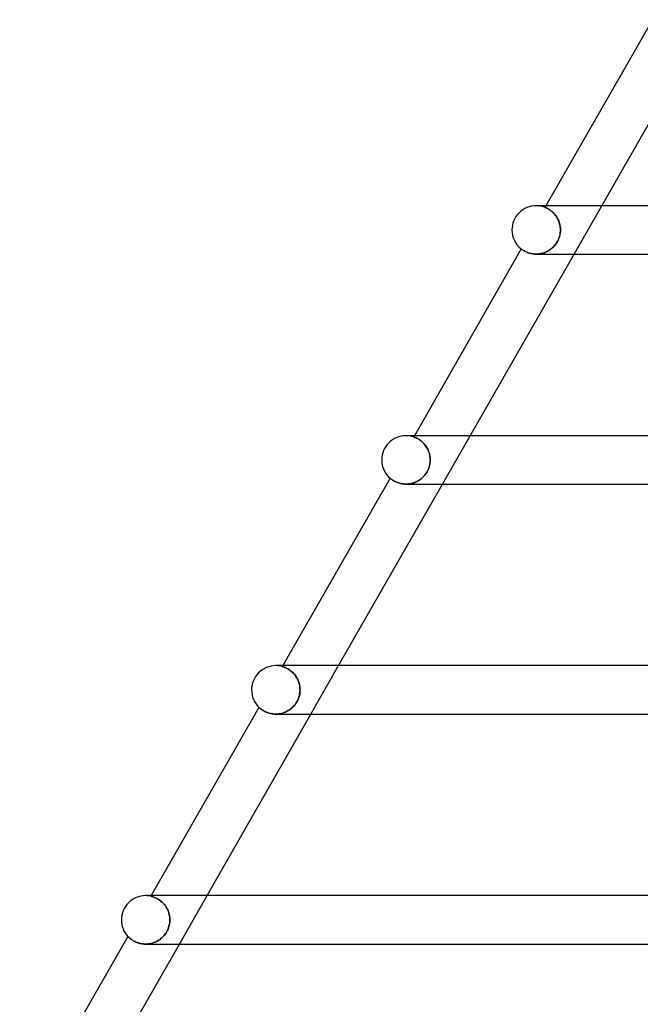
# Model space of a CAD drawing. Header units: millimetres. Extents: x -660 to 660, y -2 to 380.
# Tile 10 of 103: x -483 to -431, y 242 to 323. Entities that reach past the tile are written whole.
import ezdxf

# ---------------------------------------------------------------- set-up
doc = ezdxf.new("R2010")
doc.units = ezdxf.units.MM
doc.layers.add('HIDDEN', color=7, linetype='Continuous')
doc.layers.add('THICK', color=7, linetype='Continuous')

msp = doc.modelspace()

# ---------------------------------------------------------------- linework, layer by layer
at = {"layer": 'HIDDEN'}
for p, q in [((-439.868, 308), (-440, 308)), ((-439.187, 308), (-439.267, 307.861)), ((-439.263, 307.859), (-439.267, 307.861)), ((-439.267, 307.861), (-439.264, 307.86)), ((-439.264, 307.86), (-439.255, 307.856)), ((-439.254, 307.856), (-439.263, 307.859)), ((-439.255, 307.856), (-439.241, 307.851)), ((-439.24, 307.85), (-439.254, 307.856)), ((-439.241, 307.851), (-439.222, 307.843)), ((-439.22, 307.842), (-439.24, 307.85)), ((-439.222, 307.843), (-439.199, 307.833)), ((-439.195, 307.831), (-439.22, 307.842)), ((-439.199, 307.833), (-439.171, 307.82)), ((-439.166, 307.818), (-439.195, 307.831)), ((-439.171, 307.82), (-439.139, 307.805)), ((-439.133, 307.803), (-439.166, 307.818)), ((-439.139, 307.805), (-439.103, 307.788)), ((-439.096, 307.784), (-439.133, 307.803)), ((-439.103, 307.788), (-439.063, 307.767)), ((-439.054, 307.763), (-439.096, 307.784)), ((-439.063, 307.767), (-439.02, 307.744)), ((-439.01, 307.738), (-439.054, 307.763)), ((-439.02, 307.744), (-438.973, 307.717)), ((-438.962, 307.711), (-439.01, 307.738)), ((-438.973, 307.717), (-438.924, 307.687)), ((-438.911, 307.679), (-438.962, 307.711)), ((-438.924, 307.687), (-438.872, 307.653)), ((-438.858, 307.643), (-438.911, 307.679)), ((-438.872, 307.653), (-438.818, 307.615)), ((-438.803, 307.604), (-438.858, 307.643)), ((-438.818, 307.615), (-438.762, 307.572)), ((-438.746, 307.56), (-438.803, 307.604)), ((-438.762, 307.572), (-438.704, 307.526)), ((-438.688, 307.512), (-438.746, 307.56)), ((-438.704, 307.526), (-438.646, 307.474)), ((-438.629, 307.459), (-438.688, 307.512)), ((-438.646, 307.474), (-438.587, 307.419)), ((-436.866, 304), (-434.579, 308)), ((-438.57, 307.401), (-438.629, 307.459)), ((-438.587, 307.419), (-438.529, 307.358)), ((-438.511, 307.339), (-438.57, 307.401)), ((-438.529, 307.358), (-438.471, 307.293)), ((-438.453, 307.272), (-438.511, 307.339)), ((-438.471, 307.293), (-438.413, 307.222)), ((-438.398, 307.202), (-438.453, 307.272)), ((-438.413, 307.222), (-438.358, 307.147)), ((-438.344, 307.127), (-438.398, 307.202)), ((-438.358, 307.147), (-438.305, 307.068)), ((-438.293, 307.048), (-438.344, 307.127)), ((-438.305, 307.068), (-438.256, 306.985)), ((-438.244, 306.965), (-438.293, 307.048)), ((-438.256, 306.985), (-438.209, 306.898)), ((-438.199, 306.878), (-438.244, 306.965)), ((-438.209, 306.898), (-438.166, 306.808)), ((-438.158, 306.788), (-438.199, 306.878)), ((-438.166, 306.808), (-438.127, 306.714)), ((-438.121, 306.696), (-438.158, 306.788)), ((-438.127, 306.714), (-438.093, 306.618)), ((-438.088, 306.601), (-438.121, 306.696)), ((-438.093, 306.618), (-438.064, 306.519)), ((-438.06, 306.505), (-438.088, 306.601)), ((-438.064, 306.519), (-438.04, 306.418)), ((-438.037, 306.406), (-438.06, 306.505)), ((-438.04, 306.418), (-438.021, 306.316)), ((-438.019, 306.306), (-438.037, 306.406)), ((-438.021, 306.316), (-438.007, 306.212)), ((-438.006, 306.205), (-438.019, 306.306)), ((-438, 305.861), (-438.015, 305.722)), ((-438.009, 305.77), (-437.999, 305.885)), ((-438.007, 306.212), (-437.998, 306.106)), ((-437.998, 306.103), (-438.006, 306.205)), ((-437.995, 306), (-438, 305.861)), ((-437.999, 305.885), (-437.995, 306)), ((-437.998, 306.106), (-437.995, 306)), ((-437.995, 306), (-437.998, 306.103)), ((-438.237, 305.048), (-438.31, 304.924)), ((-438.28, 304.972), (-438.219, 305.082)), ((-438.173, 305.176), (-438.237, 305.048)), ((-438.219, 305.082), (-438.165, 305.195)), ((-438.119, 305.308), (-438.173, 305.176)), ((-438.165, 305.195), (-438.119, 305.309)), ((-438.074, 305.444), (-438.119, 305.308)), ((-438.119, 305.309), (-438.08, 305.424)), ((-438.08, 305.424), (-438.049, 305.539)), ((-438.04, 305.582), (-438.074, 305.444)), ((-438.049, 305.539), (-438.025, 305.655)), ((-438.015, 305.722), (-438.04, 305.582)), ((-438.025, 305.655), (-438.009, 305.77)), ((-441.232, 304.424), (-441.228, 304.422)), ((-441.228, 304.422), (-441.219, 304.414)), ((-441.219, 304.414), (-441.204, 304.403)), ((-441.204, 304.403), (-441.183, 304.388)), ((-441.183, 304.388), (-441.157, 304.369)), ((-441.157, 304.369), (-441.125, 304.347)), ((-441.125, 304.347), (-441.088, 304.322)), ((-441.088, 304.322), (-441.046, 304.296)), ((-441.046, 304.296), (-440.998, 304.267)), ((-440.998, 304.267), (-440.944, 304.238)), ((-440.944, 304.238), (-440.885, 304.207)), ((-439.137, 304.194), (-439.036, 304.245)), ((-438.996, 304.267), (-439.113, 304.205)), ((-439.036, 304.245), (-438.938, 304.302)), ((-438.884, 304.337), (-438.996, 304.267)), ((-438.938, 304.302), (-438.843, 304.365)), ((-438.776, 304.415), (-438.884, 304.337)), ((-438.843, 304.365), (-438.752, 304.434)), ((-438.672, 304.5), (-438.776, 304.415)), ((-438.752, 304.434), (-438.664, 304.508)), ((-438.573, 304.594), (-438.672, 304.5)), ((-438.664, 304.508), (-438.579, 304.588)), ((-438.579, 304.588), (-438.498, 304.675)), ((-438.479, 304.696), (-438.573, 304.594)), ((-438.498, 304.675), (-438.42, 304.768)), ((-438.391, 304.806), (-438.479, 304.696)), ((-438.42, 304.768), (-438.348, 304.866)), ((-438.31, 304.924), (-438.391, 304.806)), ((-438.348, 304.866), (-438.28, 304.972)), ((-440.885, 304.207), (-440.819, 304.176)), ((-440.819, 304.176), (-440.748, 304.146)), ((-440.748, 304.146), (-440.671, 304.117)), ((-440.671, 304.117), (-440.588, 304.089)), ((-440.588, 304.089), (-440.501, 304.064)), ((-440.501, 304.064), (-440.408, 304.043)), ((-440.408, 304.043), (-440.311, 304.025)), ((-440.311, 304.025), (-440.208, 304.011)), ((-440.208, 304.011), (-440.103, 304.003)), ((-440.103, 304.003), (-439.995, 304)), ((-439.867, 304.004), (-439.995, 304)), ((-439.995, 304), (-439.888, 304.003)), ((-439.888, 304.003), (-439.78, 304.012)), ((-439.739, 304.017), (-439.867, 304.004)), ((-439.78, 304.012), (-439.671, 304.027)), ((-439.61, 304.037), (-439.739, 304.017)), ((-439.671, 304.027), (-439.562, 304.048)), ((-439.482, 304.067), (-439.61, 304.037)), ((-439.562, 304.048), (-439.454, 304.075)), ((-439.356, 304.105), (-439.482, 304.067)), ((-439.454, 304.075), (-439.347, 304.108)), ((-439.233, 304.151), (-439.356, 304.105)), ((-439.347, 304.108), (-439.241, 304.148)), ((-439.241, 304.148), (-439.137, 304.194)), ((-439.113, 304.205), (-439.233, 304.151)), ((-450.614, 289), (-450.75, 289)), ((-450.051, 289), (-450.111, 288.895)), ((-450.108, 288.894), (-450.111, 288.895)), ((-450.111, 288.895), (-450.108, 288.894)), ((-450.1, 288.891), (-450.108, 288.894)), ((-450.108, 288.894), (-450.098, 288.891)), ((-450.086, 288.887), (-450.1, 288.891)), ((-450.098, 288.891), (-450.083, 288.886)), ((-450.066, 288.88), (-450.086, 288.887)), ((-450.083, 288.886), (-450.062, 288.878)), ((-450.041, 288.87), (-450.066, 288.88)), ((-450.062, 288.878), (-450.036, 288.869)), ((-450.011, 288.859), (-450.041, 288.87)), ((-450.036, 288.869), (-450.006, 288.857)), ((-449.976, 288.845), (-450.011, 288.859)), ((-450.006, 288.857), (-449.971, 288.842)), ((-449.937, 288.828), (-449.976, 288.845)), ((-449.971, 288.842), (-449.932, 288.825)), ((-449.893, 288.808), (-449.937, 288.828)), ((-449.932, 288.825), (-449.889, 288.806)), ((-449.846, 288.785), (-449.893, 288.808)), ((-449.889, 288.806), (-449.842, 288.783)), ((-449.794, 288.758), (-449.846, 288.785)), ((-449.842, 288.783), (-449.792, 288.757)), ((-447.731, 285), (-445.443, 289)), ((-449.74, 288.727), (-449.794, 288.758)), ((-449.792, 288.757), (-449.739, 288.727)), ((-449.683, 288.693), (-449.74, 288.727)), ((-449.739, 288.727), (-449.683, 288.693)), ((-449.623, 288.654), (-449.683, 288.693)), ((-449.683, 288.693), (-449.624, 288.654)), ((-449.624, 288.654), (-449.563, 288.612)), ((-449.561, 288.61), (-449.623, 288.654)), ((-449.563, 288.612), (-449.501, 288.564)), ((-449.498, 288.562), (-449.561, 288.61)), ((-449.501, 288.564), (-449.439, 288.513)), ((-449.434, 288.509), (-449.498, 288.562)), ((-449.439, 288.513), (-449.376, 288.456)), ((-449.371, 288.451), (-449.434, 288.509)), ((-449.376, 288.456), (-449.313, 288.394)), ((-449.307, 288.388), (-449.371, 288.451)), ((-449.313, 288.394), (-449.25, 288.327)), ((-449.245, 288.321), (-449.307, 288.388)), ((-449.25, 288.327), (-449.189, 288.255)), ((-449.184, 288.248), (-449.245, 288.321)), ((-449.189, 288.255), (-449.13, 288.178)), ((-449.124, 288.17), (-449.184, 288.248)), ((-449.13, 288.178), (-449.074, 288.097)), ((-449.068, 288.088), (-449.124, 288.17)), ((-449.074, 288.097), (-449.021, 288.012)), ((-449.015, 288.002), (-449.068, 288.088)), ((-449.021, 288.012), (-448.971, 287.922)), ((-448.966, 287.912), (-449.015, 288.002)), ((-448.971, 287.922), (-448.926, 287.829)), ((-448.921, 287.819), (-448.966, 287.912)), ((-448.926, 287.829), (-448.885, 287.733)), ((-448.881, 287.723), (-448.921, 287.819)), ((-448.885, 287.733), (-448.849, 287.634)), ((-448.845, 287.624), (-448.881, 287.723)), ((-448.849, 287.634), (-448.818, 287.533)), ((-448.815, 287.524), (-448.845, 287.624)), ((-448.818, 287.533), (-448.792, 287.429)), ((-448.79, 287.422), (-448.815, 287.524)), ((-448.792, 287.429), (-448.772, 287.324)), ((-448.771, 287.318), (-448.79, 287.422)), ((-448.772, 287.324), (-448.757, 287.217)), ((-448.757, 287.213), (-448.771, 287.318)), ((-448.757, 287.217), (-448.749, 287.109)), ((-448.748, 287.107), (-448.757, 287.213)), ((-448.888, 286.26), (-448.844, 286.379)), ((-448.828, 286.431), (-448.866, 286.316)), ((-448.844, 286.379), (-448.809, 286.502)), ((-448.798, 286.546), (-448.828, 286.431)), ((-448.809, 286.502), (-448.781, 286.626)), ((-448.775, 286.66), (-448.798, 286.546)), ((-448.781, 286.626), (-448.761, 286.751)), ((-448.758, 286.774), (-448.775, 286.66)), ((-448.761, 286.751), (-448.749, 286.876)), ((-448.749, 286.887), (-448.758, 286.774)), ((-448.749, 287.109), (-448.746, 287)), ((-448.749, 286.876), (-448.746, 287)), ((-448.746, 287), (-448.749, 286.887)), ((-448.746, 287), (-448.748, 287.107)), ((-449.413, 285.508), (-449.503, 285.433)), ((-449.472, 285.458), (-449.381, 285.537)), ((-449.328, 285.59), (-449.413, 285.508)), ((-449.381, 285.537), (-449.295, 285.624)), ((-449.245, 285.677), (-449.328, 285.59)), ((-449.295, 285.624), (-449.212, 285.716)), ((-449.168, 285.771), (-449.245, 285.677)), ((-449.212, 285.716), (-449.134, 285.815)), ((-449.095, 285.871), (-449.168, 285.771)), ((-449.134, 285.815), (-449.062, 285.921)), ((-449.027, 285.978), (-449.095, 285.871)), ((-449.062, 285.921), (-448.997, 286.03)), ((-448.965, 286.089), (-449.027, 285.978)), ((-448.997, 286.03), (-448.939, 286.143)), ((-448.912, 286.202), (-448.965, 286.089)), ((-448.939, 286.143), (-448.888, 286.26)), ((-448.866, 286.316), (-448.912, 286.202)), ((-452.06, 285.488), (-452.057, 285.485)), ((-452.057, 285.485), (-452.048, 285.478)), ((-452.048, 285.478), (-452.034, 285.467)), ((-452.034, 285.467), (-452.014, 285.45)), ((-452.014, 285.45), (-451.989, 285.43)), ((-451.989, 285.43), (-451.958, 285.406)), ((-451.958, 285.406), (-451.921, 285.379)), ((-451.921, 285.379), (-451.879, 285.35)), ((-451.879, 285.35), (-451.832, 285.319)), ((-451.832, 285.319), (-451.78, 285.286)), ((-451.78, 285.286), (-451.722, 285.253)), ((-451.722, 285.253), (-451.658, 285.219)), ((-451.658, 285.219), (-451.589, 285.186)), ((-451.589, 285.186), (-451.515, 285.153)), ((-451.515, 285.153), (-451.435, 285.122)), ((-451.435, 285.122), (-451.349, 285.093)), ((-451.349, 285.093), (-451.258, 285.066)), ((-451.258, 285.066), (-451.163, 285.044)), ((-451.163, 285.044), (-451.064, 285.025)), ((-451.064, 285.025), (-450.961, 285.012)), ((-450.961, 285.012), (-450.854, 285.003)), ((-450.854, 285.003), (-450.745, 285)), ((-450.638, 285.003), (-450.746, 285)), ((-450.745, 285), (-450.634, 285.003)), ((-450.529, 285.012), (-450.638, 285.003)), ((-450.634, 285.003), (-450.522, 285.013)), ((-450.42, 285.027), (-450.529, 285.012)), ((-450.522, 285.013), (-450.41, 285.028)), ((-450.312, 285.048), (-450.42, 285.027)), ((-450.41, 285.028), (-450.297, 285.051)), ((-450.204, 285.075), (-450.312, 285.048)), ((-450.297, 285.051), (-450.186, 285.08)), ((-450.098, 285.108), (-450.204, 285.075)), ((-450.186, 285.08), (-450.077, 285.115)), ((-449.993, 285.147), (-450.098, 285.108)), ((-450.077, 285.115), (-449.969, 285.157)), ((-449.89, 285.192), (-449.993, 285.147)), ((-449.969, 285.157), (-449.864, 285.205)), ((-449.789, 285.244), (-449.89, 285.192)), ((-449.864, 285.205), (-449.762, 285.259)), ((-449.691, 285.301), (-449.789, 285.244)), ((-449.762, 285.259), (-449.662, 285.319)), ((-449.595, 285.364), (-449.691, 285.301)), ((-449.662, 285.319), (-449.566, 285.385)), ((-449.503, 285.433), (-449.595, 285.364)), ((-449.566, 285.385), (-449.472, 285.458)), ((-460.916, 270), (-460.958, 269.925)), ((-460.955, 269.924), (-460.958, 269.925)), ((-460.958, 269.925), (-460.955, 269.924)), ((-460.946, 269.922), (-460.955, 269.924)), ((-460.955, 269.924), (-460.944, 269.921)), ((-460.931, 269.917), (-460.946, 269.922)), ((-460.944, 269.921), (-460.928, 269.917)), ((-460.909, 269.911), (-460.931, 269.917)), ((-460.928, 269.917), (-460.905, 269.91)), ((-460.882, 269.902), (-460.909, 269.911)), ((-460.905, 269.91), (-460.877, 269.901)), ((-460.85, 269.892), (-460.882, 269.902)), ((-460.877, 269.901), (-460.844, 269.89)), ((-460.812, 269.878), (-460.85, 269.892)), ((-460.844, 269.89), (-460.807, 269.876)), ((-460.769, 269.862), (-460.812, 269.878)), ((-460.807, 269.876), (-460.765, 269.86)), ((-460.722, 269.843), (-460.769, 269.862)), ((-460.765, 269.86), (-460.718, 269.841)), ((-460.67, 269.82), (-460.722, 269.843)), ((-460.718, 269.841), (-460.668, 269.819)), ((-460.615, 269.794), (-460.67, 269.82)), ((-460.668, 269.819), (-460.614, 269.794)), ((-460.556, 269.764), (-460.615, 269.794)), ((-460.614, 269.794), (-460.556, 269.764)), ((-460.495, 269.73), (-460.556, 269.764)), ((-460.556, 269.764), (-460.496, 269.731)), ((-460.496, 269.731), (-460.433, 269.693)), ((-460.431, 269.691), (-460.495, 269.73)), ((-460.433, 269.693), (-460.368, 269.65)), ((-460.364, 269.648), (-460.431, 269.691)), ((-460.368, 269.65), (-460.302, 269.603)), ((-460.297, 269.6), (-460.364, 269.648)), ((-460.302, 269.603), (-460.234, 269.551)), ((-460.229, 269.546), (-460.297, 269.6)), ((-460.234, 269.551), (-460.167, 269.493)), ((-460.161, 269.488), (-460.229, 269.546)), ((-460.167, 269.493), (-460.099, 269.43)), ((-460.093, 269.424), (-460.161, 269.488)), ((-460.099, 269.43), (-460.032, 269.362)), ((-460.026, 269.355), (-460.093, 269.424)), ((-460.032, 269.362), (-459.966, 269.288)), ((-459.96, 269.28), (-460.026, 269.355)), ((-459.966, 269.288), (-459.904, 269.21)), ((-459.897, 269.201), (-459.96, 269.28)), ((-458.595, 266), (-456.308, 270)), ((-459.904, 269.21), (-459.844, 269.126)), ((-459.837, 269.117), (-459.897, 269.201)), ((-459.844, 269.126), (-459.787, 269.038)), ((-459.781, 269.029), (-459.837, 269.117)), ((-459.787, 269.038), (-459.734, 268.946)), ((-459.729, 268.937), (-459.781, 269.029)), ((-459.734, 268.946), (-459.685, 268.85)), ((-459.681, 268.841), (-459.729, 268.937)), ((-459.685, 268.85), (-459.642, 268.75)), ((-459.639, 268.743), (-459.681, 268.841)), ((-459.642, 268.75), (-459.604, 268.648)), ((-459.601, 268.642), (-459.639, 268.743)), ((-459.604, 268.648), (-459.571, 268.543)), ((-459.57, 268.539), (-459.601, 268.642)), ((-459.571, 268.543), (-459.544, 268.437)), ((-459.543, 268.433), (-459.57, 268.539)), ((-459.544, 268.437), (-459.523, 268.329)), ((-459.523, 268.327), (-459.543, 268.433)), ((-459.553, 267.524), (-459.528, 267.643)), ((-459.525, 267.662), (-459.548, 267.548)), ((-459.528, 267.643), (-459.51, 267.763)), ((-459.508, 267.776), (-459.525, 267.662)), ((-459.523, 268.329), (-459.508, 268.22)), ((-459.508, 268.219), (-459.523, 268.327)), ((-459.51, 267.763), (-459.499, 267.882)), ((-459.508, 268.22), (-459.499, 268.11)), ((-459.499, 268.11), (-459.508, 268.219)), ((-459.499, 267.888), (-459.508, 267.776)), ((-459.496, 268), (-459.499, 268.11)), ((-459.499, 268.11), (-459.496, 268)), ((-459.499, 267.882), (-459.496, 268)), ((-459.496, 268), (-459.499, 267.888)), ((-459.953, 266.728), (-459.876, 266.827)), ((-459.84, 266.878), (-459.913, 266.777)), ((-459.876, 266.827), (-459.804, 266.934)), ((-459.774, 266.983), (-459.84, 266.878)), ((-459.804, 266.934), (-459.737, 267.048)), ((-459.713, 267.093), (-459.774, 266.983)), ((-459.737, 267.048), (-459.678, 267.165)), ((-459.66, 267.206), (-459.713, 267.093)), ((-459.678, 267.165), (-459.628, 267.284)), ((-459.615, 267.319), (-459.66, 267.206)), ((-459.628, 267.284), (-459.587, 267.404)), ((-459.578, 267.434), (-459.615, 267.319)), ((-459.587, 267.404), (-459.553, 267.524)), ((-459.548, 267.548), (-459.578, 267.434)), ((-462.885, 266.556), (-462.882, 266.554)), ((-462.882, 266.554), (-462.873, 266.546)), ((-462.873, 266.546), (-462.859, 266.533)), ((-462.859, 266.533), (-462.84, 266.515)), ((-462.84, 266.515), (-462.815, 266.494)), ((-462.815, 266.494), (-462.785, 266.468)), ((-462.785, 266.468), (-462.75, 266.44)), ((-462.75, 266.44), (-462.71, 266.408)), ((-462.71, 266.408), (-462.665, 266.375)), ((-462.665, 266.375), (-462.615, 266.341)), ((-462.615, 266.341), (-462.56, 266.305)), ((-462.56, 266.305), (-462.499, 266.268)), ((-462.499, 266.268), (-462.432, 266.231)), ((-462.432, 266.231), (-462.36, 266.195)), ((-462.36, 266.195), (-462.282, 266.16)), ((-462.282, 266.16), (-462.198, 266.127)), ((-462.198, 266.127), (-462.11, 266.096)), ((-462.11, 266.096), (-462.017, 266.069)), ((-462.017, 266.069), (-461.919, 266.045)), ((-461.919, 266.045), (-461.818, 266.026)), ((-461.818, 266.026), (-461.711, 266.012)), ((-461.711, 266.012), (-461.603, 266.003)), ((-461.603, 266.003), (-461.492, 266)), ((-461.377, 266.004), (-461.495, 266)), ((-461.492, 266), (-461.379, 266.003)), ((-461.379, 266.003), (-461.265, 266.013)), ((-461.258, 266.014), (-461.377, 266.004)), ((-461.265, 266.013), (-461.151, 266.03)), ((-461.14, 266.032), (-461.258, 266.014)), ((-461.151, 266.03), (-461.038, 266.053)), ((-461.023, 266.057), (-461.14, 266.032)), ((-461.038, 266.053), (-460.926, 266.083)), ((-460.907, 266.088), (-461.023, 266.057)), ((-460.926, 266.083), (-460.815, 266.119)), ((-460.794, 266.127), (-460.907, 266.088)), ((-460.815, 266.119), (-460.706, 266.162)), ((-460.682, 266.173), (-460.794, 266.127)), ((-460.706, 266.162), (-460.6, 266.212)), ((-460.573, 266.226), (-460.682, 266.173)), ((-460.6, 266.212), (-460.497, 266.267)), ((-460.467, 266.285), (-460.573, 266.226)), ((-460.497, 266.267), (-460.397, 266.329)), ((-460.364, 266.351), (-460.467, 266.285)), ((-460.397, 266.329), (-460.301, 266.396)), ((-460.264, 266.424), (-460.364, 266.351)), ((-460.301, 266.396), (-460.209, 266.469)), ((-460.169, 266.504), (-460.264, 266.424)), ((-460.209, 266.469), (-460.12, 266.548)), ((-460.078, 266.59), (-460.169, 266.504)), ((-460.12, 266.548), (-460.034, 266.635)), ((-459.992, 266.681), (-460.078, 266.59)), ((-460.034, 266.635), (-459.953, 266.728)), ((-459.913, 266.777), (-459.992, 266.681)), ((-471.78, 251), (-471.808, 250.951)), ((-471.805, 250.95), (-471.808, 250.951)), ((-471.808, 250.951), (-471.804, 250.95)), ((-471.795, 250.948), (-471.805, 250.95)), ((-471.804, 250.95), (-471.793, 250.947)), ((-471.779, 250.944), (-471.795, 250.948)), ((-471.793, 250.947), (-471.774, 250.943)), ((-471.756, 250.938), (-471.779, 250.944)), ((-471.774, 250.943), (-471.75, 250.937)), ((-471.727, 250.93), (-471.756, 250.938)), ((-471.75, 250.937), (-471.719, 250.928)), ((-471.692, 250.921), (-471.727, 250.93)), ((-471.719, 250.928), (-471.683, 250.918)), ((-471.652, 250.909), (-471.692, 250.921)), ((-471.683, 250.918), (-471.642, 250.906)), ((-471.606, 250.894), (-471.652, 250.909)), ((-471.642, 250.906), (-471.596, 250.89)), ((-471.556, 250.876), (-471.606, 250.894)), ((-471.596, 250.89), (-471.546, 250.872)), ((-471.501, 250.855), (-471.556, 250.876)), ((-471.546, 250.872), (-471.491, 250.851)), ((-471.442, 250.83), (-471.501, 250.855)), ((-471.491, 250.851), (-471.432, 250.826)), ((-471.38, 250.802), (-471.442, 250.83)), ((-471.432, 250.826), (-471.37, 250.797)), ((-471.314, 250.769), (-471.38, 250.802)), ((-471.37, 250.797), (-471.305, 250.764)), ((-471.246, 250.731), (-471.314, 250.769)), ((-471.305, 250.764), (-471.237, 250.726)), ((-471.175, 250.688), (-471.246, 250.731)), ((-471.237, 250.726), (-471.167, 250.683)), ((-471.103, 250.64), (-471.175, 250.688)), ((-471.167, 250.683), (-471.096, 250.636)), ((-471.03, 250.587), (-471.103, 250.64)), ((-471.096, 250.636), (-471.024, 250.583)), ((-470.956, 250.528), (-471.03, 250.587)), ((-471.024, 250.583), (-470.952, 250.524)), ((-469.459, 247), (-467.172, 251)), ((-470.883, 250.463), (-470.956, 250.528)), ((-470.952, 250.524), (-470.879, 250.46)), ((-470.812, 250.393), (-470.883, 250.463)), ((-470.879, 250.46), (-470.808, 250.389)), ((-470.742, 250.318), (-470.812, 250.393)), ((-470.808, 250.389), (-470.739, 250.314)), ((-470.675, 250.237), (-470.742, 250.318)), ((-470.739, 250.314), (-470.672, 250.234)), ((-470.61, 250.151), (-470.675, 250.237)), ((-470.672, 250.234), (-470.609, 250.148)), ((-470.55, 250.06), (-470.61, 250.151)), ((-470.609, 250.148), (-470.549, 250.058)), ((-470.494, 249.965), (-470.55, 250.06)), ((-470.549, 250.058), (-470.493, 249.963)), ((-470.443, 249.867), (-470.494, 249.965)), ((-470.493, 249.963), (-470.443, 249.865)), ((-470.398, 249.765), (-470.443, 249.867)), ((-470.443, 249.865), (-470.397, 249.764)), ((-470.358, 249.66), (-470.398, 249.765)), ((-470.397, 249.764), (-470.357, 249.659)), ((-470.324, 249.554), (-470.358, 249.66)), ((-470.357, 249.659), (-470.324, 249.552)), ((-470.296, 249.446), (-470.324, 249.554)), ((-470.324, 249.552), (-470.296, 249.444)), ((-470.274, 249.336), (-470.296, 249.446)), ((-470.296, 249.444), (-470.274, 249.335)), ((-470.258, 249.225), (-470.274, 249.336)), ((-470.274, 249.335), (-470.258, 249.224)), ((-470.249, 249.113), (-470.258, 249.225)), ((-470.258, 249.224), (-470.249, 249.112)), ((-470.246, 249), (-470.249, 249.113)), ((-470.249, 249.112), (-470.246, 249)), ((-470.249, 248.894), (-470.246, 249)), ((-470.246, 249), (-470.249, 248.893)), ((-470.442, 248.137), (-470.495, 248.034)), ((-470.479, 248.063), (-470.431, 248.16)), ((-470.395, 248.243), (-470.442, 248.137)), ((-470.431, 248.16), (-470.388, 248.261)), ((-470.354, 248.351), (-470.395, 248.243)), ((-470.388, 248.261), (-470.35, 248.364)), ((-470.321, 248.459), (-470.354, 248.351)), ((-470.35, 248.364), (-470.318, 248.469)), ((-470.293, 248.568), (-470.321, 248.459)), ((-470.318, 248.469), (-470.292, 248.575)), ((-470.272, 248.677), (-470.293, 248.568)), ((-470.292, 248.575), (-470.272, 248.681)), ((-470.272, 248.681), (-470.257, 248.788)), ((-470.257, 248.785), (-470.272, 248.677)), ((-470.257, 248.788), (-470.249, 248.894)), ((-470.249, 248.893), (-470.257, 248.785)), ((-473.707, 247.63), (-473.705, 247.627)), ((-473.705, 247.627), (-473.698, 247.62)), ((-473.698, 247.62), (-473.687, 247.609)), ((-473.687, 247.609), (-473.672, 247.594)), ((-473.672, 247.594), (-473.654, 247.575)), ((-473.654, 247.575), (-473.631, 247.554)), ((-473.631, 247.554), (-473.605, 247.529)), ((-473.605, 247.529), (-473.575, 247.502)), ((-473.575, 247.502), (-473.541, 247.473)), ((-473.541, 247.473), (-473.503, 247.442)), ((-473.503, 247.442), (-473.461, 247.409)), ((-473.461, 247.409), (-473.415, 247.375)), ((-473.415, 247.375), (-473.364, 247.34)), ((-473.364, 247.34), (-473.309, 247.305)), ((-473.309, 247.305), (-473.25, 247.269)), ((-471.199, 247.296), (-471.295, 247.241)), ((-471.286, 247.245), (-471.199, 247.296)), ((-471.105, 247.357), (-471.199, 247.296)), ((-471.199, 247.296), (-471.114, 247.351)), ((-471.114, 247.351), (-471.031, 247.411)), ((-471.014, 247.424), (-471.105, 247.357)), ((-471.031, 247.411), (-470.951, 247.476)), ((-470.927, 247.497), (-471.014, 247.424)), ((-470.951, 247.476), (-470.873, 247.546)), ((-470.843, 247.575), (-470.927, 247.497)), ((-470.873, 247.546), (-470.797, 247.621)), ((-470.762, 247.659), (-470.843, 247.575)), ((-470.797, 247.621), (-470.725, 247.701)), ((-470.687, 247.747), (-470.762, 247.659)), ((-470.725, 247.701), (-470.657, 247.786)), ((-470.618, 247.839), (-470.687, 247.747)), ((-470.657, 247.786), (-470.592, 247.875)), ((-470.553, 247.935), (-470.618, 247.839)), ((-470.592, 247.875), (-470.533, 247.967)), ((-470.495, 248.034), (-470.553, 247.935)), ((-470.533, 247.967), (-470.479, 248.063)), ((-473.25, 247.269), (-473.186, 247.234)), ((-473.186, 247.234), (-473.119, 247.2)), ((-473.119, 247.2), (-473.047, 247.167)), ((-473.047, 247.167), (-472.971, 247.135)), ((-472.971, 247.135), (-472.89, 247.106)), ((-472.89, 247.106), (-472.806, 247.08)), ((-472.806, 247.08), (-472.718, 247.056)), ((-472.718, 247.056), (-472.628, 247.037)), ((-472.628, 247.037), (-472.535, 247.021)), ((-472.535, 247.021), (-472.439, 247.009)), ((-472.439, 247.009), (-472.341, 247.002)), ((-472.341, 247.002), (-472.242, 247)), ((-472.242, 247), (-472.144, 247.003)), ((-472.132, 247.003), (-472.241, 247)), ((-472.144, 247.003), (-472.045, 247.01)), ((-472.024, 247.012), (-472.132, 247.003)), ((-472.045, 247.01), (-471.946, 247.023)), ((-471.915, 247.028), (-472.024, 247.012)), ((-471.946, 247.023), (-471.848, 247.04)), ((-471.807, 247.049), (-471.915, 247.028)), ((-471.848, 247.04), (-471.75, 247.062)), ((-471.701, 247.076), (-471.807, 247.049)), ((-471.75, 247.062), (-471.654, 247.089)), ((-471.597, 247.108), (-471.701, 247.076)), ((-471.654, 247.089), (-471.56, 247.121)), ((-471.494, 247.147), (-471.597, 247.108)), ((-471.56, 247.121), (-471.467, 247.158)), ((-471.393, 247.191), (-471.494, 247.147)), ((-471.467, 247.158), (-471.375, 247.199)), ((-471.295, 247.241), (-471.393, 247.191)), ((-471.375, 247.199), (-471.286, 247.245))]:
    msp.add_line(p, q, dxfattribs=at)
for centre, start in [((-440, 306), 68.48593), ((-450.75, 287), 71.37181), ((-461.5, 268), 74.28564), ((-472.25, 249), 77.23803)]:
    msp.add_arc(centre, 2, start, 89.99998, dxfattribs=at)
at = {"layer": 'THICK'}
for p, q in [((-430.401, 323.365), (-439.187, 308)), ((-434.579, 308), (-426.002, 323)), ((440, 308), (-440, 308)), ((-441.232, 304.424), (-450.051, 289)), ((-441.228, 304.421), (-441.232, 304.424)), ((-441.216, 304.412), (-441.228, 304.421)), ((-441.197, 304.398), (-441.216, 304.412)), ((-441.17, 304.378), (-441.197, 304.398)), ((-441.136, 304.354), (-441.17, 304.378)), ((-441.093, 304.326), (-441.136, 304.354)), ((-441.043, 304.294), (-441.093, 304.326)), ((-440.985, 304.26), (-441.043, 304.294)), ((-440.918, 304.224), (-440.985, 304.26)), ((-440.844, 304.188), (-440.918, 304.224)), ((-445.443, 289), (-436.866, 304)), ((-440.761, 304.151), (-440.844, 304.188)), ((-440.671, 304.117), (-440.761, 304.151)), ((-440.573, 304.085), (-440.671, 304.117)), ((-440.468, 304.056), (-440.573, 304.085)), ((-440.357, 304.033), (-440.468, 304.056)), ((-440.241, 304.015), (-440.357, 304.033)), ((-440.12, 304.004), (-440.241, 304.015)), ((-439.995, 304), (-440.12, 304.004)), ((-439.996, 304), (-357.5, 304)), ((450.75, 289), (-450.75, 289)), ((-452.059, 285.488), (-460.916, 270)), ((-456.308, 270), (-447.731, 285)), ((-452.057, 285.486), (-452.06, 285.488)), ((-452.049, 285.479), (-452.057, 285.486)), ((-452.035, 285.468), (-452.049, 285.479)), ((-452.016, 285.452), (-452.035, 285.468)), ((-451.992, 285.433), (-452.016, 285.452)), ((-451.963, 285.41), (-451.992, 285.433)), ((-451.927, 285.384), (-451.963, 285.41)), ((-451.886, 285.355), (-451.927, 285.384)), ((-451.84, 285.324), (-451.886, 285.355)), ((-451.788, 285.291), (-451.84, 285.324)), ((-451.73, 285.257), (-451.788, 285.291)), ((-451.666, 285.223), (-451.73, 285.257)), ((-451.596, 285.189), (-451.666, 285.223)), ((-451.521, 285.155), (-451.596, 285.189)), ((-451.44, 285.124), (-451.521, 285.155)), ((-451.354, 285.094), (-451.44, 285.124)), ((-451.262, 285.068), (-451.354, 285.094)), ((-451.166, 285.045), (-451.262, 285.068)), ((-451.066, 285.026), (-451.166, 285.045)), ((-450.962, 285.012), (-451.066, 285.026)), ((-450.855, 285.003), (-450.962, 285.012)), ((-450.746, 285), (-450.855, 285.003)), ((-450.746, 285), (-366.289, 285)), ((-461.361, 270), (-461.5, 270)), ((461.5, 270), (-461.5, 270)), ((-462.885, 266.557), (-471.78, 251)), ((-467.172, 251), (-458.595, 266)), ((-462.882, 266.554), (-462.885, 266.556)), ((-462.873, 266.546), (-462.882, 266.554)), ((-462.859, 266.533), (-462.873, 266.546)), ((-462.839, 266.515), (-462.859, 266.533)), ((-462.814, 266.492), (-462.839, 266.515)), ((-462.783, 266.466), (-462.814, 266.492)), ((-462.745, 266.436), (-462.783, 266.466)), ((-462.702, 266.402), (-462.745, 266.436)), ((-462.653, 266.367), (-462.702, 266.402)), ((-462.598, 266.329), (-462.653, 266.367)), ((-462.536, 266.29), (-462.598, 266.329)), ((-462.469, 266.251), (-462.536, 266.29)), ((-462.395, 266.213), (-462.469, 266.251)), ((-462.315, 266.175), (-462.395, 266.213)), ((-462.229, 266.139), (-462.315, 266.175)), ((-462.137, 266.105), (-462.229, 266.139)), ((-462.041, 266.075), (-462.137, 266.105)), ((-461.94, 266.05), (-462.041, 266.075)), ((-461.834, 266.029), (-461.94, 266.05)), ((-461.723, 266.013), (-461.834, 266.029)), ((-461.61, 266.003), (-461.723, 266.013)), ((-461.495, 266), (-461.61, 266.003)), ((-461.496, 266), (-375.079, 266)), ((-472.108, 251), (-472.25, 251)), ((472.25, 251), (-472.25, 251)), ((-473.707, 247.63), (-482.644, 232)), ((-473.704, 247.627), (-473.707, 247.63)), ((-473.696, 247.618), (-473.704, 247.627)), ((-473.682, 247.603), (-473.696, 247.618)), ((-473.663, 247.584), (-473.682, 247.603)), ((-473.639, 247.561), (-473.663, 247.584)), ((-473.61, 247.534), (-473.639, 247.561)), ((-473.577, 247.504), (-473.61, 247.534)), ((-473.539, 247.471), (-473.577, 247.504)), ((-473.495, 247.436), (-473.539, 247.471)), ((-473.447, 247.398), (-473.495, 247.436)), ((-473.393, 247.36), (-473.447, 247.398)), ((-473.333, 247.32), (-473.393, 247.36)), ((-473.268, 247.28), (-473.333, 247.32)), ((-473.198, 247.24), (-473.268, 247.28)), ((-478.037, 232), (-469.459, 247)), ((-473.122, 247.201), (-473.198, 247.24)), ((-473.041, 247.164), (-473.122, 247.201)), ((-472.955, 247.129), (-473.041, 247.164)), ((-472.863, 247.097), (-472.955, 247.129)), ((-472.768, 247.069), (-472.863, 247.097)), ((-472.669, 247.045), (-472.768, 247.069)), ((-472.566, 247.026), (-472.669, 247.045)), ((-472.46, 247.011), (-472.566, 247.026)), ((-472.351, 247.003), (-472.46, 247.011)), ((-472.241, 247), (-472.351, 247.003)), ((-472.246, 247), (-383.868, 247))]:
    msp.add_line(p, q, dxfattribs=at)
for centre, start, end in [((-440, 306), 89.99998, 180.00002), ((-440, 306), 180.00002, 231.9912), ((-450.75, 287), 89.99998, 180.00002), ((-450.75, 287), 180.00002, 229.10584), ((-461.5, 268), 89.99998, 180.00002), ((-461.5, 268), 180.00002, 226.19195), ((-472.25, 249), 89.99998, 180.00002), ((-472.25, 249), 180.00002, 223.23944)]:
    msp.add_arc(centre, 2, start, end, dxfattribs=at)

doc.saveas('drawing.dxf')
